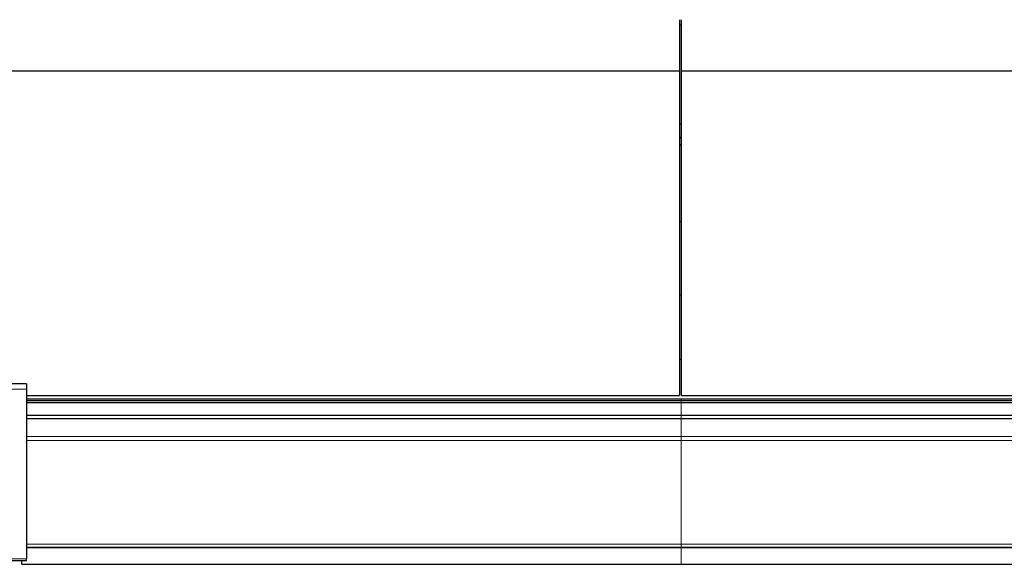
# Model space of a CAD drawing. Header units: inches. Extents: x 0 to 29700, y -16 to 21000.
# Tile 208 of 256: x 23306 to 25009, y 16860 to 17802. Entities that reach past the tile are written whole.
import ezdxf

# ---------------------------------------------------------------- set-up
doc = ezdxf.new("R2010")
doc.units = ezdxf.units.IN
doc.layers.add('1', color=7, linetype='Continuous', true_color=0xffffff)
doc.layers.add('254', color=7, linetype='Continuous', true_color=0xffffff)
doc.styles.add('latin_extended', font='simplex.shx')
doc.dimstyles.get("Standard").update_dxf_attribs({"dimtxt": 0.18, "dimasz": 0.18, "dimexe": 0.18, "dimexo": 0.0625, "dimgap": 0.09, "dimtad": 0, "dimtih": 1, "dimtoh": 1, "dimdec": 4, "dimzin": 0, "dimdsep": 46, "dimtxsty": 'Standard', "dimcen": 0.09, "dimadec": 0, "dimazin": 0, "dimtfac": 1, "dimtdec": 4, "dimtofl": 0, "dimtmove": 0, "dimatfit": 3, "dimfxl": 1, "dimtolj": 1, "dimtzin": 0, "dimarcsym": 0})

# ---------------------------------------------------------------- blocks, each defined once
blk = doc.blocks.new('_U9')
at = {"layer": '254', "color": 3, "linetype": 'Continuous', "lineweight": 13, "transparency": 16777216}
for p, q in [((28856.1, 17551.5), (28856.1, 14023.5)), ((18100.1, 16022.3), (18100.1, 14023.5)), ((18275.1, 14073.5), (28681.1, 14073.5))]:
    blk.add_line(p, q, dxfattribs=at)
at = {"layer": '254', "color": 3, "transparency": 16777216}
for points in [[(18275.1, 14102.7), (18275.1, 14044.3), (18100.1, 14073.5)], [(28681.1, 14044.3), (28681.1, 14102.7), (28856.1, 14073.5)]]:
    blk.add_solid(points, dxfattribs=at)
at = {"layer": 'Defpoints', "color": 0, "transparency": 16777216}
for p in [(28856.1, 17601.5), (18100.1, 16072.3), (28856.1, 14073.5)]:
    blk.add_point(p, dxfattribs=at)
at = {"layer": '254', "color": 2, "lineweight": 13, "transparency": 16777216, "insert": (23107.3, 14336), "char_height": 175, "attachment_point": 1, "style": 'latin_extended'}
blk.add_mtext('\\A1;10756', dxfattribs=at)

msp = doc.modelspace()

# ---------------------------------------------------------------- linework, layer by layer
at = {"layer": '1', "color": 2, "linetype": 'Continuous', "lineweight": 25}
for p, q in [((24447.599, 17802.371), (24447.599, 17714.022)), ((24450.599, 17714.022), (24450.599, 17802.371)), ((24447.59, 17793.293), (24450.593, 17793.293)), ((22840.599, 17714.022), (24447.599, 17714.022)), ((24447.599, 17714.022), (24447.599, 17152.166)), ((24450.599, 17714.022), (25567.599, 17714.022)), ((24450.599, 17152.166), (24450.599, 17714.022)), ((24447.598, 17622.215), (24450.595, 17622.215)), ((24447.633, 17326.246), (24450.649, 17326.246)), ((24447.633, 17326.246), (24450.649, 17326.246)), ((24447.633, 17215.369), (24450.649, 17215.369)), ((24447.633, 17215.369), (24450.649, 17215.369)), ((23318.123, 17172.325), (23204.623, 17172.325)), ((23318.123, 17172.325), (23318.123, 17163.555)), ((23318.123, 17163.555), (23318.123, 16870.008)), ((23318.129, 17152.166), (24447.599, 17152.166)), ((24450.599, 17152.166), (25567.599, 17152.166)), ((23318.132, 17146.634), (24450.099, 17146.634)), ((23318.132, 17143.556), (24450.099, 17143.556)), ((23318.132, 17140.345), (24450.099, 17140.345)), ((24450.099, 17146.634), (25568.099, 17146.634)), ((24450.099, 17143.556), (25568.099, 17143.556)), ((24450.099, 17140.345), (25568.099, 17140.345)), ((23318.132, 17118.129), (24450.099, 17118.129)), ((24450.099, 17118.129), (25568.099, 17118.129)), ((23318.132, 17112.358), (24450.099, 17112.358)), ((24450.099, 17112.358), (25568.099, 17112.358)), ((23318.132, 16890.199), (24450.099, 16890.199)), ((24450.099, 16890.199), (25568.099, 16890.199)), ((23204.623, 16866.778), (23318.123, 16866.778)), ((23310.099, 16860.47), (23310.099, 16866.778)), ((23310.099, 16860.47), (24450.099, 16860.47)), ((23318.123, 16866.778), (23318.123, 16870.008)), ((24450.099, 16860.47), (25568.099, 16860.47))]:
    msp.add_line(p, q, dxfattribs=at)
at = {"layer": '1', "color": 110, "linetype": 'Continuous', "lineweight": 13}
for p, q in [((23318.123, 17163.555), (23204.623, 17163.555)), ((24450.099, 17143.556), (24450.099, 17146.634)), ((24450.099, 17140.345), (24450.099, 17143.556)), ((24450.099, 17118.129), (24450.099, 17140.345)), ((24450.099, 17112.358), (24450.099, 17118.129)), ((24450.099, 17081.299), (24450.099, 17112.358)), ((23318.132, 17081.299), (24450.099, 17081.299)), ((24450.099, 17074.306), (24450.099, 17081.299)), ((24450.099, 17081.299), (25568.099, 17081.299)), ((23318.132, 17074.306), (24450.099, 17074.306)), ((24450.099, 16895.582), (24450.099, 17074.306)), ((24450.099, 17074.306), (25568.099, 17074.306)), ((23318.132, 16895.582), (24450.099, 16895.582)), ((24450.099, 16895.582), (25568.099, 16895.582)), ((24450.099, 16890.199), (24450.099, 16895.582)), ((23318.132, 16889.136), (24450.099, 16889.136)), ((24450.099, 16890.199), (24450.099, 16889.136)), ((24450.099, 16860.47), (24450.099, 16889.136)), ((24450.099, 16889.136), (25568.099, 16889.136)), ((23204.623, 16870.008), (23318.123, 16870.008))]:
    msp.add_line(p, q, dxfattribs=at)
at = {"layer": '1', "color": 2, "linetype": 'Continuous', "lineweight": 25}
for centre, major_axis, start_param, end_param in [((24223.439, 17628.975), (235.228, 0), 5.97530923, 6.0205678), ((24223.439, 17628.975), (244, 0), 5.87713446, 5.90943396), ((24223.439, 17495.924), (244, 0), 5.87713446, 5.90943396)]:
    msp.add_ellipse(centre, major_axis=major_axis, ratio=0.46174861, start_param=start_param, end_param=end_param, dxfattribs=at)

# ---------------------------------------------------------------- dimensions: what is measured, and where the dimension line sits
at = {"layer": '254', "color": 2, "linetype": 'Continuous', "lineweight": 13}
dim = msp.add_linear_dim(base=(28856.079, 14073.494), p1=(18100.099, 16072.294), p2=(28856.079, 17601.494), dimstyle='Standard', override={"dimscale": 50, "dimtxt": 3.5, "dimasz": 3.5, "dimexe": 1, "dimexo": 1, "dimgap": 1.75, "dimtad": 1, "dimtih": 1, "dimtoh": 0, "dimdec": 0, "dimlfac": 1, "dimzin": 8, "dimdsep": 46, "dimlunit": 2, "dimtxsty": 'latin_extended', "dimsah": 1, "dimse1": 0, "dimse2": 0, "dimsd1": 0, "dimsd2": 0, "dimclrd": 3, "dimclre": 3, "dimclrt": 2, "dimtol": 0, "dimtm": -0.1, "dimtfac": 0.714286, "dimtdec": 3, "dimtofl": 1, "dimtmove": 0, "dimtzin": 8, "dimlwd": 13, "dimlwe": 13}, dxfattribs=at)
dim.commit()
dim.dimension.update_dxf_attribs({"geometry": '_U9', "text_midpoint": (23478.089, 14073.494), "dimtype": 160})

doc.saveas('drawing.dxf')
